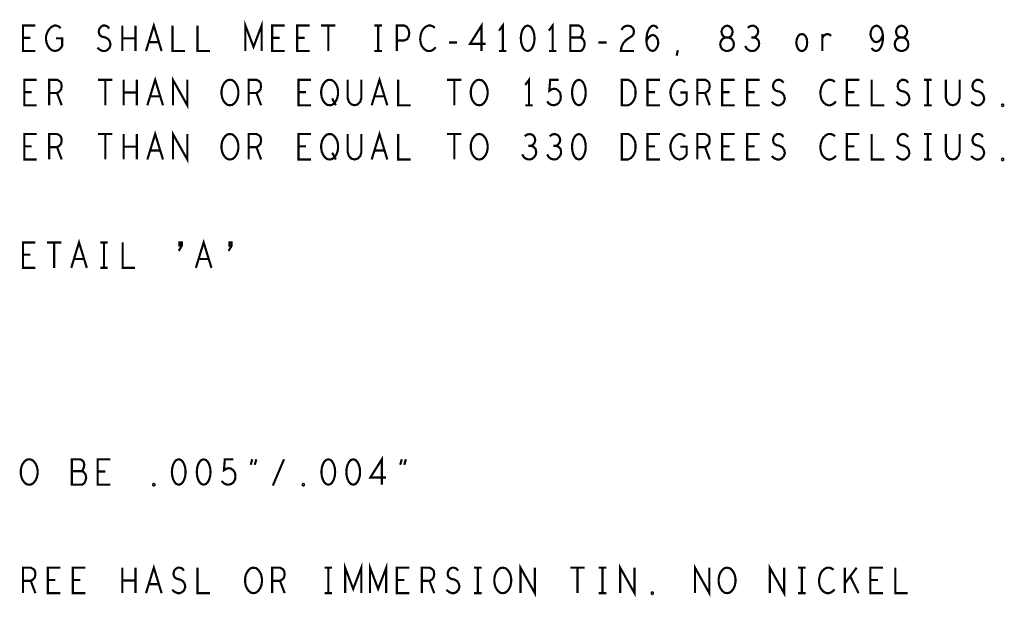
# Model space of a CAD drawing. Extents: x -16.7 to 17.3, y -13.5 to 8.5.
# Tile 13 of 37: x -12 to -8.3, y 3.4 to 5.6. Entities that reach past the tile are written whole.
import ezdxf

# ---------------------------------------------------------------- set-up
doc = ezdxf.new("R2010")
doc.units = 0
doc.layers.add('FAB_ART', color=2, linetype='CONTINUOUS')

msp = doc.modelspace()

# ---------------------------------------------------------------- linework, layer by layer
at = {"layer": 'FAB_ART', "const_width": 0.008}
for points in [[(-11.51325, 5.453), (-11.4845, 5.547), (-11.45575, 5.453)], [(-11.1464, 5.453), (-11.1464, 5.547), (-11.1165, 5.46867), (-11.0866, 5.547), (-11.0866, 5.453)], [(-10.2747, 5.453), (-10.2747, 5.547), (-10.31725, 5.47963), (-10.25975, 5.47963)], [(-11.9215, 5.453), (-11.9675, 5.453), (-11.9675, 5.547), (-11.9215, 5.547)], [(-11.8456, 5.5), (-11.8226, 5.5), (-11.8226, 5.4718), (-11.8295, 5.4624), (-11.83755, 5.45613), (-11.84905, 5.453), (-11.86055, 5.45613), (-11.8686, 5.4624), (-11.8755, 5.4718), (-11.8801, 5.48277), (-11.8824, 5.4953), (-11.8824, 5.50627), (-11.8801, 5.51566), (-11.8755, 5.52663), (-11.8686, 5.53603), (-11.8617, 5.5423), (-11.8525, 5.547), (-11.84445, 5.547), (-11.83525, 5.54387), (-11.82835, 5.5376)], [(-11.69265, 5.46553), (-11.68345, 5.4577), (-11.6731, 5.453), (-11.6639, 5.453), (-11.6547, 5.4577), (-11.6478, 5.46553), (-11.64435, 5.4765), (-11.64665, 5.48747), (-11.6524, 5.49687), (-11.66275, 5.50313), (-11.67655, 5.50627), (-11.6846, 5.51253), (-11.68805, 5.5235), (-11.68575, 5.53447), (-11.68, 5.5423), (-11.67195, 5.547), (-11.6639, 5.547), (-11.65585, 5.54387), (-11.64895, 5.53603)], [(-11.60065, 5.453), (-11.60065, 5.547)], [(-11.55235, 5.547), (-11.55235, 5.453)], [(-11.4155, 5.547), (-11.4155, 5.453), (-11.3695, 5.453)], [(-11.3235, 5.547), (-11.3235, 5.453), (-11.2775, 5.453)], [(-11.0015, 5.453), (-11.0475, 5.453), (-11.0475, 5.547), (-11.0015, 5.547)], [(-10.9095, 5.453), (-10.9555, 5.453), (-10.9555, 5.547), (-10.9095, 5.547)], [(-10.86695, 5.547), (-10.81405, 5.547)], [(-10.8405, 5.547), (-10.8405, 5.453)], [(-10.6703, 5.547), (-10.6427, 5.547)], [(-10.6565, 5.547), (-10.6565, 5.453)], [(-10.5875, 5.453), (-10.5875, 5.547), (-10.5599, 5.547), (-10.5507, 5.5423), (-10.5438, 5.53133), (-10.5415, 5.5188), (-10.5438, 5.50627), (-10.54955, 5.49687), (-10.5599, 5.49216), (-10.5875, 5.49216)], [(-10.4472, 5.53917), (-10.4541, 5.54387), (-10.46215, 5.547), (-10.47135, 5.547), (-10.4817, 5.5423), (-10.48975, 5.53447), (-10.4955, 5.52507), (-10.5001, 5.5094), (-10.50125, 5.4953), (-10.49895, 5.4812), (-10.4955, 5.4718), (-10.4886, 5.4624), (-10.48055, 5.45613), (-10.4725, 5.453), (-10.46445, 5.453), (-10.4564, 5.45613), (-10.4495, 5.46083), (-10.44375, 5.4671)], [(-10.1965, 5.453), (-10.1965, 5.547), (-10.2103, 5.5282)], [(-10.1045, 5.547), (-10.1137, 5.54387), (-10.1206, 5.53603), (-10.1252, 5.52663), (-10.12865, 5.5141), (-10.1298, 5.5), (-10.12865, 5.4859), (-10.1252, 5.47337), (-10.1206, 5.46396), (-10.1137, 5.45613), (-10.1045, 5.453), (-10.0953, 5.45613), (-10.0884, 5.46396), (-10.0838, 5.47337), (-10.08035, 5.4859), (-10.0792, 5.5), (-10.08035, 5.5141), (-10.0838, 5.52663), (-10.0884, 5.53603), (-10.0953, 5.54387), (-10.1045, 5.547)], [(-10.0125, 5.453), (-10.0125, 5.547), (-10.0263, 5.5282)], [(-9.9113, 5.50313), (-9.9067, 5.50783), (-9.90325, 5.51566), (-9.90095, 5.52663), (-9.90325, 5.53603), (-9.90785, 5.5423), (-9.9159, 5.547), (-9.94695, 5.547), (-9.94695, 5.453), (-9.909, 5.453), (-9.90095, 5.45927), (-9.89635, 5.46867), (-9.89405, 5.47963), (-9.89635, 5.4906), (-9.90325, 5.5), (-9.9113, 5.50313), (-9.94695, 5.50313)], [(-9.75835, 5.53133), (-9.75145, 5.54073), (-9.7434, 5.54543), (-9.7342, 5.547), (-9.7227, 5.54387), (-9.71465, 5.53603), (-9.71235, 5.52663), (-9.7135, 5.51723), (-9.7181, 5.5094), (-9.7411, 5.49373), (-9.75145, 5.48277), (-9.75835, 5.4671), (-9.76065, 5.453), (-9.71235, 5.453)], [(-9.66635, 5.49216), (-9.6583, 5.50313), (-9.6514, 5.5094), (-9.6422, 5.51253), (-9.63415, 5.5094), (-9.6284, 5.50313), (-9.6238, 5.49373), (-9.62265, 5.48277), (-9.6238, 5.47337), (-9.6284, 5.46396), (-9.6353, 5.45613), (-9.64335, 5.453), (-9.65255, 5.45613), (-9.6606, 5.46553), (-9.6652, 5.47963), (-9.66635, 5.4953), (-9.66405, 5.51566), (-9.6606, 5.52663), (-9.65485, 5.5376), (-9.6468, 5.54543), (-9.63875, 5.547), (-9.6307, 5.54387), (-9.62495, 5.53603)], [(-9.3685, 5.453), (-9.36045, 5.45457), (-9.35125, 5.45927), (-9.3455, 5.4671), (-9.3432, 5.47807), (-9.3455, 5.48903), (-9.3524, 5.49843), (-9.36275, 5.50313), (-9.37425, 5.50313), (-9.38115, 5.50627), (-9.3869, 5.5141), (-9.3892, 5.52507), (-9.38575, 5.53603), (-9.3777, 5.54387), (-9.3685, 5.547), (-9.3593, 5.54387), (-9.35125, 5.53603), (-9.3478, 5.52507), (-9.3501, 5.5141), (-9.35585, 5.50627), (-9.36275, 5.50313), (-9.37425, 5.50313), (-9.3846, 5.49843), (-9.3915, 5.48903), (-9.3938, 5.47807), (-9.3915, 5.4671), (-9.38575, 5.45927), (-9.37655, 5.45457), (-9.3685, 5.453)], [(-9.26845, 5.50313), (-9.26155, 5.50783), (-9.2558, 5.51566), (-9.2535, 5.52507), (-9.2558, 5.53447), (-9.26155, 5.5423), (-9.2719, 5.547), (-9.28225, 5.54543), (-9.2926, 5.53917)], [(-8.83605, 5.46396), (-8.828, 5.45613), (-8.8188, 5.453), (-8.8096, 5.45613), (-8.80155, 5.46553), (-8.7958, 5.47963), (-8.7935, 5.49373), (-8.7935, 5.51097), (-8.7958, 5.52507), (-8.80155, 5.5376), (-8.80845, 5.54387), (-8.8165, 5.547), (-8.8257, 5.54387), (-8.8326, 5.5376), (-8.8372, 5.5282), (-8.8395, 5.51566), (-8.8372, 5.5047), (-8.83145, 5.49373), (-8.82455, 5.48747), (-8.8165, 5.4859), (-8.8073, 5.48903), (-8.8004, 5.49687), (-8.7935, 5.51097)], [(-8.7245, 5.453), (-8.71645, 5.45457), (-8.70725, 5.45927), (-8.7015, 5.4671), (-8.6992, 5.47807), (-8.7015, 5.48903), (-8.7084, 5.49843), (-8.71875, 5.50313), (-8.73025, 5.50313), (-8.73715, 5.50627), (-8.7429, 5.5141), (-8.7452, 5.52507), (-8.74175, 5.53603), (-8.7337, 5.54387), (-8.7245, 5.547), (-8.7153, 5.54387), (-8.70725, 5.53603), (-8.7038, 5.52507), (-8.7061, 5.5141), (-8.71185, 5.50627), (-8.71875, 5.50313), (-8.73025, 5.50313), (-8.7406, 5.49843), (-8.7475, 5.48903), (-8.7498, 5.47807), (-8.7475, 5.4671), (-8.74175, 5.45927), (-8.73255, 5.45457), (-8.7245, 5.453)], [(-11.9399, 5.50157), (-11.9675, 5.50157)], [(-11.55235, 5.5), (-11.60065, 5.5)], [(-11.4661, 5.4859), (-11.5029, 5.4859)], [(-11.0199, 5.50157), (-11.0475, 5.50157)], [(-10.9279, 5.50157), (-10.9555, 5.50157)], [(-10.39545, 5.48433), (-10.36555, 5.48433)], [(-9.84345, 5.48433), (-9.81355, 5.48433)], [(-9.3018, 5.4718), (-9.2949, 5.46083), (-9.2857, 5.45457), (-9.27535, 5.453), (-9.26615, 5.45457), (-9.25695, 5.4624), (-9.2512, 5.4718), (-9.25005, 5.4812), (-9.25235, 5.49216), (-9.2604, 5.5), (-9.26845, 5.50313), (-9.2788, 5.50313)], [(-9.0925, 5.453), (-9.0994, 5.45457), (-9.1063, 5.46083), (-9.1109, 5.4718), (-9.1132, 5.48433), (-9.1109, 5.49687), (-9.1063, 5.50783), (-9.0994, 5.5141), (-9.0925, 5.51566), (-9.0856, 5.5141), (-9.0787, 5.50783), (-9.0741, 5.49687), (-9.07295, 5.48433), (-9.0741, 5.4718), (-9.0787, 5.46083), (-9.0856, 5.45457), (-9.0925, 5.453)], [(-9.0166, 5.50313), (-9.01085, 5.5094), (-9.0051, 5.5141), (-8.99705, 5.51566), (-8.9913, 5.5141), (-8.9844, 5.5094)], [(-9.0166, 5.453), (-9.0166, 5.51566)], [(-10.6703, 5.453), (-10.6427, 5.453)], [(-10.2103, 5.453), (-10.1827, 5.453)], [(-10.0263, 5.453), (-9.9987, 5.453)], [(-9.5548, 5.43577), (-9.5502, 5.45613)], [(-11.9165, 5.253), (-11.9625, 5.253), (-11.9625, 5.347), (-11.9165, 5.347)], [(-11.8705, 5.253), (-11.8705, 5.347), (-11.84175, 5.347), (-11.83255, 5.3423), (-11.8268, 5.33603), (-11.8245, 5.3235), (-11.8268, 5.31097), (-11.8337, 5.30313), (-11.84175, 5.29843), (-11.8705, 5.29843)], [(-11.68995, 5.347), (-11.63705, 5.347)], [(-11.6635, 5.347), (-11.6635, 5.253)], [(-11.59565, 5.253), (-11.59565, 5.347)], [(-11.54735, 5.347), (-11.54735, 5.253)], [(-11.50825, 5.253), (-11.4795, 5.347), (-11.45075, 5.253)], [(-11.41395, 5.253), (-11.41395, 5.347), (-11.36105, 5.253), (-11.36105, 5.347)], [(-11.2035, 5.253), (-11.2127, 5.25457), (-11.22075, 5.26083), (-11.22765, 5.27023), (-11.23225, 5.2812), (-11.23455, 5.29373), (-11.23455, 5.30627), (-11.23225, 5.3188), (-11.22765, 5.32977), (-11.22075, 5.33917), (-11.2127, 5.34543), (-11.2035, 5.347), (-11.1943, 5.34543), (-11.18625, 5.33917), (-11.17935, 5.32977), (-11.17475, 5.3188), (-11.17245, 5.30627), (-11.17245, 5.29373), (-11.17475, 5.2812), (-11.17935, 5.27023), (-11.18625, 5.26083), (-11.1943, 5.25457), (-11.2035, 5.253)], [(-11.1345, 5.253), (-11.1345, 5.347), (-11.10575, 5.347), (-11.09655, 5.3423), (-11.0908, 5.33603), (-11.0885, 5.3235), (-11.0908, 5.31097), (-11.0977, 5.30313), (-11.10575, 5.29843), (-11.1345, 5.29843)], [(-10.9045, 5.253), (-10.9505, 5.253), (-10.9505, 5.347), (-10.9045, 5.347)], [(-10.8355, 5.253), (-10.8447, 5.25457), (-10.85275, 5.26083), (-10.85965, 5.27023), (-10.86425, 5.2812), (-10.86655, 5.29373), (-10.86655, 5.30627), (-10.86425, 5.3188), (-10.85965, 5.32977), (-10.85275, 5.33917), (-10.8447, 5.34543), (-10.8355, 5.347), (-10.8263, 5.34543), (-10.81825, 5.33917), (-10.81135, 5.32977), (-10.80675, 5.3188), (-10.80445, 5.30627), (-10.80445, 5.29373), (-10.80675, 5.2812), (-10.81135, 5.27023), (-10.81825, 5.26083), (-10.8263, 5.25457), (-10.8355, 5.253)], [(-10.7688, 5.347), (-10.7688, 5.27963), (-10.7642, 5.26553), (-10.755, 5.25613), (-10.7435, 5.253), (-10.732, 5.25613), (-10.7228, 5.26553), (-10.7182, 5.27963), (-10.7182, 5.347)], [(-10.68025, 5.253), (-10.6515, 5.347), (-10.62275, 5.253)], [(-10.5825, 5.347), (-10.5825, 5.253), (-10.5365, 5.253)], [(-10.40195, 5.347), (-10.34905, 5.347)], [(-10.3755, 5.347), (-10.3755, 5.253)], [(-10.2835, 5.253), (-10.2927, 5.25457), (-10.30075, 5.26083), (-10.30765, 5.27023), (-10.31225, 5.2812), (-10.31455, 5.29373), (-10.31455, 5.30627), (-10.31225, 5.3188), (-10.30765, 5.32977), (-10.30075, 5.33917), (-10.2927, 5.34543), (-10.2835, 5.347), (-10.2743, 5.34543), (-10.26625, 5.33917), (-10.25935, 5.32977), (-10.25475, 5.3188), (-10.25245, 5.30627), (-10.25245, 5.29373), (-10.25475, 5.2812), (-10.25935, 5.27023), (-10.26625, 5.26083), (-10.2743, 5.25457), (-10.2835, 5.253)], [(-10.0995, 5.253), (-10.0995, 5.347), (-10.1133, 5.3282)], [(-10.0328, 5.2671), (-10.0259, 5.25927), (-10.01785, 5.25457), (-10.0075, 5.253), (-9.99715, 5.25613), (-9.9891, 5.2624), (-9.98335, 5.27337), (-9.9822, 5.2859), (-9.9845, 5.29843), (-9.99025, 5.30627), (-9.9983, 5.31253), (-10.00635, 5.3141), (-10.0144, 5.31253), (-10.02475, 5.30627), (-10.0213, 5.347), (-9.99025, 5.347)], [(-9.9155, 5.347), (-9.9247, 5.34387), (-9.9316, 5.33603), (-9.9362, 5.32663), (-9.93965, 5.3141), (-9.9408, 5.3), (-9.93965, 5.2859), (-9.9362, 5.27337), (-9.9316, 5.26396), (-9.9247, 5.25613), (-9.9155, 5.253), (-9.9063, 5.25613), (-9.8994, 5.26396), (-9.8948, 5.27337), (-9.89135, 5.2859), (-9.8902, 5.3), (-9.89135, 5.3141), (-9.8948, 5.32663), (-9.8994, 5.33603), (-9.9063, 5.34387), (-9.9155, 5.347)], [(-9.7568, 5.253), (-9.7568, 5.347), (-9.7338, 5.347), (-9.7246, 5.3423), (-9.7177, 5.33603), (-9.71195, 5.32663), (-9.70735, 5.31566), (-9.7062, 5.3), (-9.70735, 5.28433), (-9.71195, 5.27337), (-9.7177, 5.26396), (-9.7246, 5.2577), (-9.7338, 5.253), (-9.7568, 5.253)], [(-9.6165, 5.253), (-9.6625, 5.253), (-9.6625, 5.347), (-9.6165, 5.347)], [(-9.5406, 5.3), (-9.5176, 5.3), (-9.5176, 5.2718), (-9.5245, 5.2624), (-9.53255, 5.25613), (-9.54405, 5.253), (-9.55555, 5.25613), (-9.5636, 5.2624), (-9.5705, 5.2718), (-9.5751, 5.28277), (-9.5774, 5.2953), (-9.5774, 5.30627), (-9.5751, 5.31566), (-9.5705, 5.32663), (-9.5636, 5.33603), (-9.5567, 5.3423), (-9.5475, 5.347), (-9.53945, 5.347), (-9.53025, 5.34387), (-9.52335, 5.3376)], [(-9.4785, 5.253), (-9.4785, 5.347), (-9.44975, 5.347), (-9.44055, 5.3423), (-9.4348, 5.33603), (-9.4325, 5.3235), (-9.4348, 5.31097), (-9.4417, 5.30313), (-9.44975, 5.29843), (-9.4785, 5.29843)], [(-9.3405, 5.253), (-9.3865, 5.253), (-9.3865, 5.347), (-9.3405, 5.347)], [(-9.2485, 5.253), (-9.2945, 5.253), (-9.2945, 5.347), (-9.2485, 5.347)], [(-9.20365, 5.26553), (-9.19445, 5.2577), (-9.1841, 5.253), (-9.1749, 5.253), (-9.1657, 5.2577), (-9.1588, 5.26553), (-9.15535, 5.2765), (-9.15765, 5.28747), (-9.1634, 5.29687), (-9.17375, 5.30313), (-9.18755, 5.30627), (-9.1956, 5.31253), (-9.19905, 5.3235), (-9.19675, 5.33447), (-9.191, 5.3423), (-9.18295, 5.347), (-9.1749, 5.347), (-9.16685, 5.34387), (-9.15995, 5.33603)], [(-8.9702, 5.33917), (-8.9771, 5.34387), (-8.98515, 5.347), (-8.99435, 5.347), (-9.0047, 5.3423), (-9.01275, 5.33447), (-9.0185, 5.32507), (-9.0231, 5.3094), (-9.02425, 5.2953), (-9.02195, 5.2812), (-9.0185, 5.2718), (-9.0116, 5.2624), (-9.00355, 5.25613), (-8.9955, 5.253), (-8.98745, 5.253), (-8.9794, 5.25613), (-8.9725, 5.26083), (-8.96675, 5.2671)], [(-8.8805, 5.253), (-8.9265, 5.253), (-8.9265, 5.347), (-8.8805, 5.347)], [(-8.8345, 5.347), (-8.8345, 5.253), (-8.7885, 5.253)], [(-8.74365, 5.26553), (-8.73445, 5.2577), (-8.7241, 5.253), (-8.7149, 5.253), (-8.7057, 5.2577), (-8.6988, 5.26553), (-8.69535, 5.2765), (-8.69765, 5.28747), (-8.7034, 5.29687), (-8.71375, 5.30313), (-8.72755, 5.30627), (-8.7356, 5.31253), (-8.73905, 5.3235), (-8.73675, 5.33447), (-8.731, 5.3423), (-8.72295, 5.347), (-8.7149, 5.347), (-8.70685, 5.34387), (-8.69995, 5.33603)], [(-8.6413, 5.347), (-8.6137, 5.347)], [(-8.6275, 5.347), (-8.6275, 5.253)], [(-8.5608, 5.347), (-8.5608, 5.27963), (-8.5562, 5.26553), (-8.547, 5.25613), (-8.5355, 5.253), (-8.524, 5.25613), (-8.5148, 5.26553), (-8.5102, 5.27963), (-8.5102, 5.347)], [(-8.46765, 5.26553), (-8.45845, 5.2577), (-8.4481, 5.253), (-8.4389, 5.253), (-8.4297, 5.2577), (-8.4228, 5.26553), (-8.41935, 5.2765), (-8.42165, 5.28747), (-8.4274, 5.29687), (-8.43775, 5.30313), (-8.45155, 5.30627), (-8.4596, 5.31253), (-8.46305, 5.3235), (-8.46075, 5.33447), (-8.455, 5.3423), (-8.44695, 5.347), (-8.4389, 5.347), (-8.43085, 5.34387), (-8.42395, 5.33603)], [(-11.9349, 5.30157), (-11.9625, 5.30157)], [(-11.84175, 5.29843), (-11.8245, 5.253)], [(-11.54735, 5.3), (-11.59565, 5.3)], [(-11.4611, 5.2859), (-11.4979, 5.2859)], [(-11.10575, 5.29843), (-11.0885, 5.253)], [(-10.9229, 5.30157), (-10.9505, 5.30157)], [(-10.8263, 5.27807), (-10.8125, 5.253)], [(-10.6331, 5.2859), (-10.6699, 5.2859)], [(-9.6349, 5.30157), (-9.6625, 5.30157)], [(-9.44975, 5.29843), (-9.4325, 5.253)], [(-9.3589, 5.30157), (-9.3865, 5.30157)], [(-9.2669, 5.30157), (-9.2945, 5.30157)], [(-8.8989, 5.30157), (-8.9265, 5.30157)], [(-10.1133, 5.253), (-10.0857, 5.253)], [(-8.6413, 5.253), (-8.6137, 5.253)], [(-8.3515, 5.24987), (-8.3538, 5.25143), (-8.3538, 5.25457), (-8.3515, 5.25613), (-8.3492, 5.25457), (-8.3492, 5.25143), (-8.3515, 5.24987)], [(-11.41395, 5.053), (-11.41395, 5.147), (-11.36105, 5.053), (-11.36105, 5.147)], [(-11.9165, 5.053), (-11.9625, 5.053), (-11.9625, 5.147), (-11.9165, 5.147)], [(-11.8705, 5.053), (-11.8705, 5.147), (-11.84175, 5.147), (-11.83255, 5.1423), (-11.8268, 5.13603), (-11.8245, 5.1235), (-11.8268, 5.11097), (-11.8337, 5.10313), (-11.84175, 5.09843), (-11.8705, 5.09843)], [(-11.68995, 5.147), (-11.63705, 5.147)], [(-11.6635, 5.147), (-11.6635, 5.053)], [(-11.59565, 5.053), (-11.59565, 5.147)], [(-11.54735, 5.147), (-11.54735, 5.053)], [(-11.50825, 5.053), (-11.4795, 5.147), (-11.45075, 5.053)], [(-11.2035, 5.053), (-11.2127, 5.05457), (-11.22075, 5.06083), (-11.22765, 5.07023), (-11.23225, 5.0812), (-11.23455, 5.09373), (-11.23455, 5.10627), (-11.23225, 5.1188), (-11.22765, 5.12977), (-11.22075, 5.13917), (-11.2127, 5.14543), (-11.2035, 5.147), (-11.1943, 5.14543), (-11.18625, 5.13917), (-11.17935, 5.12977), (-11.17475, 5.1188), (-11.17245, 5.10627), (-11.17245, 5.09373), (-11.17475, 5.0812), (-11.17935, 5.07023), (-11.18625, 5.06083), (-11.1943, 5.05457), (-11.2035, 5.053)], [(-11.1345, 5.053), (-11.1345, 5.147), (-11.10575, 5.147), (-11.09655, 5.1423), (-11.0908, 5.13603), (-11.0885, 5.1235), (-11.0908, 5.11097), (-11.0977, 5.10313), (-11.10575, 5.09843), (-11.1345, 5.09843)], [(-10.9045, 5.053), (-10.9505, 5.053), (-10.9505, 5.147), (-10.9045, 5.147)], [(-10.8355, 5.053), (-10.8447, 5.05457), (-10.85275, 5.06083), (-10.85965, 5.07023), (-10.86425, 5.0812), (-10.86655, 5.09373), (-10.86655, 5.10627), (-10.86425, 5.1188), (-10.85965, 5.12977), (-10.85275, 5.13917), (-10.8447, 5.14543), (-10.8355, 5.147), (-10.8263, 5.14543), (-10.81825, 5.13917), (-10.81135, 5.12977), (-10.80675, 5.1188), (-10.80445, 5.10627), (-10.80445, 5.09373), (-10.80675, 5.0812), (-10.81135, 5.07023), (-10.81825, 5.06083), (-10.8263, 5.05457), (-10.8355, 5.053)], [(-10.7688, 5.147), (-10.7688, 5.07963), (-10.7642, 5.06553), (-10.755, 5.05613), (-10.7435, 5.053), (-10.732, 5.05613), (-10.7228, 5.06553), (-10.7182, 5.07963), (-10.7182, 5.147)], [(-10.68025, 5.053), (-10.6515, 5.147), (-10.62275, 5.053)], [(-10.5825, 5.147), (-10.5825, 5.053), (-10.5365, 5.053)], [(-10.40195, 5.147), (-10.34905, 5.147)], [(-10.3755, 5.147), (-10.3755, 5.053)], [(-10.2835, 5.053), (-10.2927, 5.05457), (-10.30075, 5.06083), (-10.30765, 5.07023), (-10.31225, 5.0812), (-10.31455, 5.09373), (-10.31455, 5.10627), (-10.31225, 5.1188), (-10.30765, 5.12977), (-10.30075, 5.13917), (-10.2927, 5.14543), (-10.2835, 5.147), (-10.2743, 5.14543), (-10.26625, 5.13917), (-10.25935, 5.12977), (-10.25475, 5.1188), (-10.25245, 5.10627), (-10.25245, 5.09373), (-10.25475, 5.0812), (-10.25935, 5.07023), (-10.26625, 5.06083), (-10.2743, 5.05457), (-10.2835, 5.053)], [(-10.09145, 5.10313), (-10.08455, 5.10783), (-10.0788, 5.11566), (-10.0765, 5.12507), (-10.0788, 5.13447), (-10.08455, 5.1423), (-10.0949, 5.147), (-10.10525, 5.14543), (-10.1156, 5.13917)], [(-9.99945, 5.10313), (-9.99255, 5.10783), (-9.9868, 5.11566), (-9.9845, 5.12507), (-9.9868, 5.13447), (-9.99255, 5.1423), (-10.0029, 5.147), (-10.01325, 5.14543), (-10.0236, 5.13917)], [(-9.9155, 5.147), (-9.9247, 5.14387), (-9.9316, 5.13603), (-9.9362, 5.12663), (-9.93965, 5.1141), (-9.9408, 5.1), (-9.93965, 5.0859), (-9.9362, 5.07337), (-9.9316, 5.06396), (-9.9247, 5.05613), (-9.9155, 5.053), (-9.9063, 5.05613), (-9.8994, 5.06396), (-9.8948, 5.07337), (-9.89135, 5.0859), (-9.8902, 5.1), (-9.89135, 5.1141), (-9.8948, 5.12663), (-9.8994, 5.13603), (-9.9063, 5.14387), (-9.9155, 5.147)], [(-9.7568, 5.053), (-9.7568, 5.147), (-9.7338, 5.147), (-9.7246, 5.1423), (-9.7177, 5.13603), (-9.71195, 5.12663), (-9.70735, 5.11566), (-9.7062, 5.1), (-9.70735, 5.08433), (-9.71195, 5.07337), (-9.7177, 5.06396), (-9.7246, 5.0577), (-9.7338, 5.053), (-9.7568, 5.053)], [(-9.6165, 5.053), (-9.6625, 5.053), (-9.6625, 5.147), (-9.6165, 5.147)], [(-9.5406, 5.1), (-9.5176, 5.1), (-9.5176, 5.0718), (-9.5245, 5.0624), (-9.53255, 5.05613), (-9.54405, 5.053), (-9.55555, 5.05613), (-9.5636, 5.0624), (-9.5705, 5.0718), (-9.5751, 5.08277), (-9.5774, 5.0953), (-9.5774, 5.10627), (-9.5751, 5.11566), (-9.5705, 5.12663), (-9.5636, 5.13603), (-9.5567, 5.1423), (-9.5475, 5.147), (-9.53945, 5.147), (-9.53025, 5.14387), (-9.52335, 5.1376)], [(-9.4785, 5.053), (-9.4785, 5.147), (-9.44975, 5.147), (-9.44055, 5.1423), (-9.4348, 5.13603), (-9.4325, 5.1235), (-9.4348, 5.11097), (-9.4417, 5.10313), (-9.44975, 5.09843), (-9.4785, 5.09843)], [(-9.3405, 5.053), (-9.3865, 5.053), (-9.3865, 5.147), (-9.3405, 5.147)], [(-9.2485, 5.053), (-9.2945, 5.053), (-9.2945, 5.147), (-9.2485, 5.147)], [(-9.20365, 5.06553), (-9.19445, 5.0577), (-9.1841, 5.053), (-9.1749, 5.053), (-9.1657, 5.0577), (-9.1588, 5.06553), (-9.15535, 5.0765), (-9.15765, 5.08747), (-9.1634, 5.09687), (-9.17375, 5.10313), (-9.18755, 5.10627), (-9.1956, 5.11253), (-9.19905, 5.1235), (-9.19675, 5.13447), (-9.191, 5.1423), (-9.18295, 5.147), (-9.1749, 5.147), (-9.16685, 5.14387), (-9.15995, 5.13603)], [(-8.9702, 5.13917), (-8.9771, 5.14387), (-8.98515, 5.147), (-8.99435, 5.147), (-9.0047, 5.1423), (-9.01275, 5.13447), (-9.0185, 5.12507), (-9.0231, 5.1094), (-9.02425, 5.0953), (-9.02195, 5.0812), (-9.0185, 5.0718), (-9.0116, 5.0624), (-9.00355, 5.05613), (-8.9955, 5.053), (-8.98745, 5.053), (-8.9794, 5.05613), (-8.9725, 5.06083), (-8.96675, 5.0671)], [(-8.8805, 5.053), (-8.9265, 5.053), (-8.9265, 5.147), (-8.8805, 5.147)], [(-8.8345, 5.147), (-8.8345, 5.053), (-8.7885, 5.053)], [(-8.74365, 5.06553), (-8.73445, 5.0577), (-8.7241, 5.053), (-8.7149, 5.053), (-8.7057, 5.0577), (-8.6988, 5.06553), (-8.69535, 5.0765), (-8.69765, 5.08747), (-8.7034, 5.09687), (-8.71375, 5.10313), (-8.72755, 5.10627), (-8.7356, 5.11253), (-8.73905, 5.1235), (-8.73675, 5.13447), (-8.731, 5.1423), (-8.72295, 5.147), (-8.7149, 5.147), (-8.70685, 5.14387), (-8.69995, 5.13603)], [(-8.6413, 5.147), (-8.6137, 5.147)], [(-8.6275, 5.147), (-8.6275, 5.053)], [(-8.5608, 5.147), (-8.5608, 5.07963), (-8.5562, 5.06553), (-8.547, 5.05613), (-8.5355, 5.053), (-8.524, 5.05613), (-8.5148, 5.06553), (-8.5102, 5.07963), (-8.5102, 5.147)], [(-8.46765, 5.06553), (-8.45845, 5.0577), (-8.4481, 5.053), (-8.4389, 5.053), (-8.4297, 5.0577), (-8.4228, 5.06553), (-8.41935, 5.0765), (-8.42165, 5.08747), (-8.4274, 5.09687), (-8.43775, 5.10313), (-8.45155, 5.10627), (-8.4596, 5.11253), (-8.46305, 5.1235), (-8.46075, 5.13447), (-8.455, 5.1423), (-8.44695, 5.147), (-8.4389, 5.147), (-8.43085, 5.14387), (-8.42395, 5.13603)], [(-11.9349, 5.10157), (-11.9625, 5.10157)], [(-11.84175, 5.09843), (-11.8245, 5.053)], [(-11.54735, 5.1), (-11.59565, 5.1)], [(-11.4611, 5.0859), (-11.4979, 5.0859)], [(-11.10575, 5.09843), (-11.0885, 5.053)], [(-10.9229, 5.10157), (-10.9505, 5.10157)], [(-10.6331, 5.0859), (-10.6699, 5.0859)], [(-10.1248, 5.0718), (-10.1179, 5.06083), (-10.1087, 5.05457), (-10.09835, 5.053), (-10.08915, 5.05457), (-10.07995, 5.0624), (-10.0742, 5.0718), (-10.07305, 5.0812), (-10.07535, 5.09216), (-10.0834, 5.1), (-10.09145, 5.10313), (-10.1018, 5.10313)], [(-10.0328, 5.0718), (-10.0259, 5.06083), (-10.0167, 5.05457), (-10.00635, 5.053), (-9.99715, 5.05457), (-9.98795, 5.0624), (-9.9822, 5.0718), (-9.98105, 5.0812), (-9.98335, 5.09216), (-9.9914, 5.1), (-9.99945, 5.10313), (-10.0098, 5.10313)], [(-9.6349, 5.10157), (-9.6625, 5.10157)], [(-9.44975, 5.09843), (-9.4325, 5.053)], [(-9.3589, 5.10157), (-9.3865, 5.10157)], [(-9.2669, 5.10157), (-9.2945, 5.10157)], [(-8.8989, 5.10157), (-8.9265, 5.10157)], [(-10.8263, 5.07807), (-10.8125, 5.053)], [(-8.6413, 5.053), (-8.6137, 5.053)], [(-8.3515, 5.04987), (-8.3538, 5.05143), (-8.3538, 5.05457), (-8.3515, 5.05613), (-8.3492, 5.05457), (-8.3492, 5.05143), (-8.3515, 5.04987)], [(-11.9215, 4.653), (-11.9675, 4.653), (-11.9675, 4.747), (-11.9215, 4.747)], [(-11.87895, 4.747), (-11.82605, 4.747)], [(-11.8525, 4.747), (-11.8525, 4.653)], [(-11.78925, 4.653), (-11.7605, 4.747), (-11.73175, 4.653)], [(-11.6823, 4.747), (-11.6547, 4.747)], [(-11.6685, 4.747), (-11.6685, 4.653)], [(-11.5995, 4.747), (-11.5995, 4.653), (-11.5535, 4.653)], [(-11.3925, 4.71566), (-11.381, 4.73525), (-11.381, 4.747), (-11.38962, 4.747), (-11.38962, 4.73525), (-11.381, 4.73525)], [(-11.32925, 4.653), (-11.3005, 4.747), (-11.27175, 4.653)], [(-11.2085, 4.71566), (-11.197, 4.73525), (-11.197, 4.747), (-11.20562, 4.747), (-11.20562, 4.73525), (-11.197, 4.73525)], [(-11.9399, 4.70157), (-11.9675, 4.70157)], [(-11.7421, 4.6859), (-11.7789, 4.6859)], [(-11.2821, 4.6859), (-11.3189, 4.6859)], [(-11.6823, 4.653), (-11.6547, 4.653)], [(-11.9445, 3.853), (-11.9537, 3.85457), (-11.96175, 3.86083), (-11.96865, 3.87023), (-11.97325, 3.8812), (-11.97555, 3.89373), (-11.97555, 3.90627), (-11.97325, 3.9188), (-11.96865, 3.92977), (-11.96175, 3.93917), (-11.9537, 3.94543), (-11.9445, 3.947), (-11.9353, 3.94543), (-11.92725, 3.93917), (-11.92035, 3.92977), (-11.91575, 3.9188), (-11.91345, 3.90627), (-11.91345, 3.89373), (-11.91575, 3.8812), (-11.92035, 3.87023), (-11.92725, 3.86083), (-11.9353, 3.85457), (-11.9445, 3.853)], [(-11.7513, 3.90313), (-11.7467, 3.90783), (-11.74325, 3.91566), (-11.74095, 3.92663), (-11.74325, 3.93603), (-11.74785, 3.9423), (-11.7559, 3.947), (-11.78695, 3.947), (-11.78695, 3.853), (-11.749, 3.853), (-11.74095, 3.85927), (-11.73635, 3.86867), (-11.73405, 3.87963), (-11.73635, 3.8906), (-11.74325, 3.9), (-11.7513, 3.90313), (-11.78695, 3.90313)], [(-11.6455, 3.853), (-11.6915, 3.853), (-11.6915, 3.947), (-11.6455, 3.947)], [(-11.3925, 3.947), (-11.4017, 3.94387), (-11.4086, 3.93603), (-11.4132, 3.92663), (-11.41665, 3.9141), (-11.4178, 3.9), (-11.41665, 3.8859), (-11.4132, 3.87337), (-11.4086, 3.86396), (-11.4017, 3.85613), (-11.3925, 3.853), (-11.3833, 3.85613), (-11.3764, 3.86396), (-11.3718, 3.87337), (-11.36835, 3.8859), (-11.3672, 3.9), (-11.36835, 3.9141), (-11.3718, 3.92663), (-11.3764, 3.93603), (-11.3833, 3.94387), (-11.3925, 3.947)], [(-11.3005, 3.947), (-11.3097, 3.94387), (-11.3166, 3.93603), (-11.3212, 3.92663), (-11.32465, 3.9141), (-11.3258, 3.9), (-11.32465, 3.8859), (-11.3212, 3.87337), (-11.3166, 3.86396), (-11.3097, 3.85613), (-11.3005, 3.853), (-11.2913, 3.85613), (-11.2844, 3.86396), (-11.2798, 3.87337), (-11.27635, 3.8859), (-11.2752, 3.9), (-11.27635, 3.9141), (-11.2798, 3.92663), (-11.2844, 3.93603), (-11.2913, 3.94387), (-11.3005, 3.947)], [(-11.2338, 3.8671), (-11.2269, 3.85927), (-11.21885, 3.85457), (-11.2085, 3.853), (-11.19815, 3.85613), (-11.1901, 3.8624), (-11.18435, 3.87337), (-11.1832, 3.8859), (-11.1855, 3.89843), (-11.19125, 3.90627), (-11.1993, 3.91253), (-11.20735, 3.9141), (-11.2154, 3.91253), (-11.22575, 3.90627), (-11.2223, 3.947), (-11.19125, 3.947)], [(-11.12685, 3.92663), (-11.1211, 3.947)], [(-11.10615, 3.947), (-11.1119, 3.92663)], [(-11.0452, 3.84987), (-11.0038, 3.947)], [(-10.8405, 3.947), (-10.8497, 3.94387), (-10.8566, 3.93603), (-10.8612, 3.92663), (-10.86465, 3.9141), (-10.8658, 3.9), (-10.86465, 3.8859), (-10.8612, 3.87337), (-10.8566, 3.86396), (-10.8497, 3.85613), (-10.8405, 3.853), (-10.8313, 3.85613), (-10.8244, 3.86396), (-10.8198, 3.87337), (-10.81635, 3.8859), (-10.8152, 3.9), (-10.81635, 3.9141), (-10.8198, 3.92663), (-10.8244, 3.93603), (-10.8313, 3.94387), (-10.8405, 3.947)], [(-10.7485, 3.947), (-10.7577, 3.94387), (-10.7646, 3.93603), (-10.7692, 3.92663), (-10.77265, 3.9141), (-10.7738, 3.9), (-10.77265, 3.8859), (-10.7692, 3.87337), (-10.7646, 3.86396), (-10.7577, 3.85613), (-10.7485, 3.853), (-10.7393, 3.85613), (-10.7324, 3.86396), (-10.7278, 3.87337), (-10.72435, 3.8859), (-10.7232, 3.9), (-10.72435, 3.9141), (-10.7278, 3.92663), (-10.7324, 3.93603), (-10.7393, 3.94387), (-10.7485, 3.947)], [(-10.6427, 3.853), (-10.6427, 3.947), (-10.68525, 3.87963), (-10.62775, 3.87963)], [(-10.57485, 3.92663), (-10.5691, 3.947)], [(-10.55415, 3.947), (-10.5599, 3.92663)], [(-11.6639, 3.90157), (-11.6915, 3.90157)], [(-11.4845, 3.84987), (-11.4868, 3.85143), (-11.4868, 3.85457), (-11.4845, 3.85613), (-11.4822, 3.85457), (-11.4822, 3.85143), (-11.4845, 3.84987)], [(-10.9325, 3.84987), (-10.9348, 3.85143), (-10.9348, 3.85457), (-10.9325, 3.85613), (-10.9302, 3.85457), (-10.9302, 3.85143), (-10.9325, 3.84987)], [(-10.7784, 3.453), (-10.7784, 3.547), (-10.7485, 3.46867), (-10.7186, 3.547), (-10.7186, 3.453)], [(-10.6864, 3.453), (-10.6864, 3.547), (-10.6565, 3.46867), (-10.6266, 3.547), (-10.6266, 3.453)], [(-10.13095, 3.453), (-10.13095, 3.547), (-10.07805, 3.453), (-10.07805, 3.547)], [(-9.76295, 3.453), (-9.76295, 3.547), (-9.71005, 3.453), (-9.71005, 3.547)], [(-9.48695, 3.453), (-9.48695, 3.547), (-9.43405, 3.453), (-9.43405, 3.547)], [(-9.21095, 3.453), (-9.21095, 3.547), (-9.15805, 3.453), (-9.15805, 3.547)], [(-11.9675, 3.453), (-11.9675, 3.547), (-11.93875, 3.547), (-11.92955, 3.5423), (-11.9238, 3.53603), (-11.9215, 3.5235), (-11.9238, 3.51097), (-11.9307, 3.50313), (-11.93875, 3.49843), (-11.9675, 3.49843)], [(-11.8295, 3.453), (-11.8755, 3.453), (-11.8755, 3.547), (-11.8295, 3.547)], [(-11.7375, 3.453), (-11.7835, 3.453), (-11.7835, 3.547), (-11.7375, 3.547)], [(-11.60065, 3.453), (-11.60065, 3.547)], [(-11.55235, 3.547), (-11.55235, 3.453)], [(-11.51325, 3.453), (-11.4845, 3.547), (-11.45575, 3.453)], [(-11.41665, 3.46553), (-11.40745, 3.4577), (-11.3971, 3.453), (-11.3879, 3.453), (-11.3787, 3.4577), (-11.3718, 3.46553), (-11.36835, 3.4765), (-11.37065, 3.48747), (-11.3764, 3.49687), (-11.38675, 3.50313), (-11.40055, 3.50627), (-11.4086, 3.51253), (-11.41205, 3.5235), (-11.40975, 3.53447), (-11.404, 3.5423), (-11.39595, 3.547), (-11.3879, 3.547), (-11.37985, 3.54387), (-11.37295, 3.53603)], [(-11.3235, 3.547), (-11.3235, 3.453), (-11.2775, 3.453)], [(-11.1165, 3.453), (-11.1257, 3.45457), (-11.13375, 3.46083), (-11.14065, 3.47023), (-11.14525, 3.4812), (-11.14755, 3.49373), (-11.14755, 3.50627), (-11.14525, 3.5188), (-11.14065, 3.52977), (-11.13375, 3.53917), (-11.1257, 3.54543), (-11.1165, 3.547), (-11.1073, 3.54543), (-11.09925, 3.53917), (-11.09235, 3.52977), (-11.08775, 3.5188), (-11.08545, 3.50627), (-11.08545, 3.49373), (-11.08775, 3.4812), (-11.09235, 3.47023), (-11.09925, 3.46083), (-11.1073, 3.45457), (-11.1165, 3.453)], [(-11.0475, 3.453), (-11.0475, 3.547), (-11.01875, 3.547), (-11.00955, 3.5423), (-11.0038, 3.53603), (-11.0015, 3.5235), (-11.0038, 3.51097), (-11.0107, 3.50313), (-11.01875, 3.49843), (-11.0475, 3.49843)], [(-10.8543, 3.547), (-10.8267, 3.547)], [(-10.8405, 3.547), (-10.8405, 3.453)], [(-10.5415, 3.453), (-10.5875, 3.453), (-10.5875, 3.547), (-10.5415, 3.547)], [(-10.4955, 3.453), (-10.4955, 3.547), (-10.46675, 3.547), (-10.45755, 3.5423), (-10.4518, 3.53603), (-10.4495, 3.5235), (-10.4518, 3.51097), (-10.4587, 3.50313), (-10.46675, 3.49843), (-10.4955, 3.49843)], [(-10.40465, 3.46553), (-10.39545, 3.4577), (-10.3851, 3.453), (-10.3759, 3.453), (-10.3667, 3.4577), (-10.3598, 3.46553), (-10.35635, 3.4765), (-10.35865, 3.48747), (-10.3644, 3.49687), (-10.37475, 3.50313), (-10.38855, 3.50627), (-10.3966, 3.51253), (-10.40005, 3.5235), (-10.39775, 3.53447), (-10.392, 3.5423), (-10.38395, 3.547), (-10.3759, 3.547), (-10.36785, 3.54387), (-10.36095, 3.53603)], [(-10.3023, 3.547), (-10.2747, 3.547)], [(-10.2885, 3.547), (-10.2885, 3.453)], [(-10.1965, 3.453), (-10.2057, 3.45457), (-10.21375, 3.46083), (-10.22065, 3.47023), (-10.22525, 3.4812), (-10.22755, 3.49373), (-10.22755, 3.50627), (-10.22525, 3.5188), (-10.22065, 3.52977), (-10.21375, 3.53917), (-10.2057, 3.54543), (-10.1965, 3.547), (-10.1873, 3.54543), (-10.17925, 3.53917), (-10.17235, 3.52977), (-10.16775, 3.5188), (-10.16545, 3.50627), (-10.16545, 3.49373), (-10.16775, 3.4812), (-10.17235, 3.47023), (-10.17925, 3.46083), (-10.1873, 3.45457), (-10.1965, 3.453)], [(-9.94695, 3.547), (-9.89405, 3.547)], [(-9.9205, 3.547), (-9.9205, 3.453)], [(-9.8423, 3.547), (-9.8147, 3.547)], [(-9.8285, 3.547), (-9.8285, 3.453)], [(-9.3685, 3.453), (-9.3777, 3.45457), (-9.38575, 3.46083), (-9.39265, 3.47023), (-9.39725, 3.4812), (-9.39955, 3.49373), (-9.39955, 3.50627), (-9.39725, 3.5188), (-9.39265, 3.52977), (-9.38575, 3.53917), (-9.3777, 3.54543), (-9.3685, 3.547), (-9.3593, 3.54543), (-9.35125, 3.53917), (-9.34435, 3.52977), (-9.33975, 3.5188), (-9.33745, 3.50627), (-9.33745, 3.49373), (-9.33975, 3.4812), (-9.34435, 3.47023), (-9.35125, 3.46083), (-9.3593, 3.45457), (-9.3685, 3.453)], [(-9.1063, 3.547), (-9.0787, 3.547)], [(-9.0925, 3.547), (-9.0925, 3.453)], [(-8.9752, 3.53917), (-8.9821, 3.54387), (-8.99015, 3.547), (-8.99935, 3.547), (-9.0097, 3.5423), (-9.01775, 3.53447), (-9.0235, 3.52507), (-9.0281, 3.5094), (-9.02925, 3.4953), (-9.02695, 3.4812), (-9.0235, 3.4718), (-9.0166, 3.4624), (-9.00855, 3.45613), (-9.0005, 3.453), (-8.99245, 3.453), (-8.9844, 3.45613), (-8.9775, 3.46083), (-8.97175, 3.4671)], [(-8.9338, 3.453), (-8.9338, 3.547)], [(-8.8901, 3.547), (-8.9338, 3.48903)], [(-8.7935, 3.453), (-8.8395, 3.453), (-8.8395, 3.547), (-8.7935, 3.547)], [(-8.7475, 3.547), (-8.7475, 3.453), (-8.7015, 3.453)], [(-11.93875, 3.49843), (-11.9215, 3.453)], [(-11.8479, 3.50157), (-11.8755, 3.50157)], [(-11.7559, 3.50157), (-11.7835, 3.50157)], [(-11.55235, 3.5), (-11.60065, 3.5)], [(-11.4661, 3.4859), (-11.5029, 3.4859)], [(-11.01875, 3.49843), (-11.0015, 3.453)], [(-10.5599, 3.50157), (-10.5875, 3.50157)], [(-10.46675, 3.49843), (-10.4495, 3.453)], [(-8.8832, 3.453), (-8.91425, 3.51566)], [(-8.8119, 3.50157), (-8.8395, 3.50157)], [(-10.8543, 3.453), (-10.8267, 3.453)], [(-10.3023, 3.453), (-10.2747, 3.453)], [(-9.8423, 3.453), (-9.8147, 3.453)], [(-9.6445, 3.44987), (-9.6468, 3.45143), (-9.6468, 3.45457), (-9.6445, 3.45613), (-9.6422, 3.45457), (-9.6422, 3.45143), (-9.6445, 3.44987)], [(-9.1063, 3.453), (-9.0787, 3.453)]]:
    msp.add_lwpolyline(points, dxfattribs=at)

doc.saveas('drawing.dxf')
